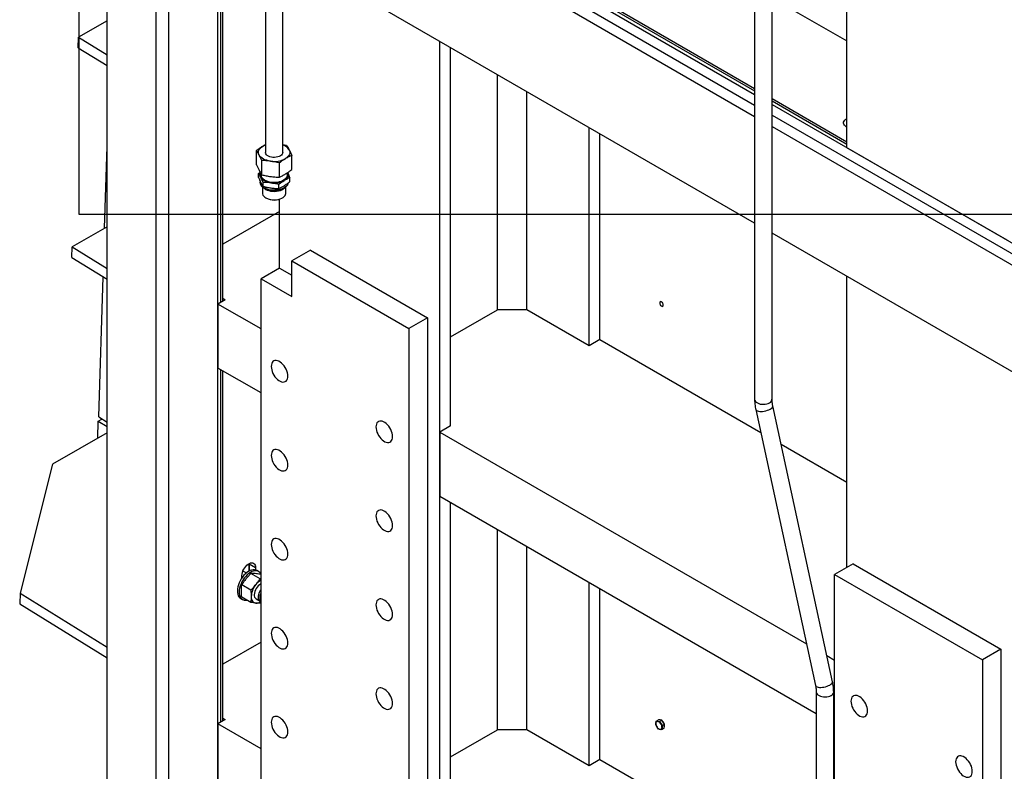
# Model space of a CAD drawing. Header units: millimetres. Extents: x 0 to 25230, y 0 to 17820.
# Tile 14 of 244: x 3443 to 4573, y 9748 to 10610. Entities that reach past the tile are written whole.
import ezdxf

# ---------------------------------------------------------------- set-up
doc = ezdxf.new("R2010")
doc.units = ezdxf.units.MM
doc.linetypes.add('SLD-Sólida', pattern=[0])
doc.layers.add('ATENÇÃO', color=1, linetype='SLD-Sólida')
doc.layers.add('REFERÊNCIAS', color=9, linetype='SLD-Sólida')

msp = doc.modelspace()

# ---------------------------------------------------------------- linework, layer by layer
at = {"color": 7, "linetype": 'SLD-Sólida', "lineweight": 25, "ltscale": 30}
for p, q in [((3725.2, 11787.4), (3725.2, 10458.2)), ((3745.2, 10458.2), (3745.2, 11787.4)), ((4286.7, 11444.2), (4286.7, 10175)), ((4306.7, 10175), (4306.7, 11444.2)), ((3722.1, 10465.3), (3725.2, 10467.1)), ((3745.2, 10467.3), (3749.5, 10466.3)), ((3715, 10444), (3715, 10460.4)), ((3755.4, 10438.5), (3755.4, 10454.8)), ((3721, 10432.5), (3721, 10448.9)), ((3741.2, 10429.8), (3741.2, 10446.1)), ((3717.2, 10434.1), (3719.2, 10435.5)), ((3717.2, 10429.4), (3717.2, 10434.1)), ((3719.3, 10425), (3719.3, 10423.9)), ((3719.3, 10423.6), (3719.3, 10423.5)), ((3722.5, 10419.2), (3722.5, 10423.8)), ((3740.5, 10416.8), (3740.5, 10421.4)), ((3753.2, 10424.5), (3753.2, 10429.1)), ((3721.9, 10418.5), (3721.9, 10411.5)), ((3748.6, 10411.5), (3748.6, 10418.5)), ((3725.8, 10406), (3726.3, 10405.7)), ((3744.1, 10405.7), (3744.7, 10406)), ((4288, 10163.2), (4356.5, 9846.7)), ((4376.1, 9850.9), (4307.5, 10167.5)), ((4357.4, 9839.2), (4357.4, 9208.1)), ((4377.4, 9208.1), (4377.4, 9839.2))]:
    msp.add_line(p, q, dxfattribs=at)
at = {"color": 7, "linetype": 'SLD-Sólida', "lineweight": 25, "ltscale": 30, "flags": 128}
for points in [[(3718, 10455.2), (3717.4, 10456.6), (3717.2, 10457.9), (3717.3, 10459.3), (3717.7, 10460.6), (3718.4, 10461.9), (3719.4, 10463.1), (3720.6, 10464.3), (3722.1, 10465.3)], [(3722.1, 10465.3), (3723.9, 10466.3), (3725.2, 10466.8)], [(3731.1, 10448.1), (3728.8, 10448.5), (3726.7, 10449.1), (3724.7, 10449.8), (3722.9, 10450.6), (3721.3, 10451.6), (3719.9, 10452.8), (3718.8, 10454), (3718, 10455.2)], [(3725.6, 10456.5), (3725.3, 10457.6), (3725.2, 10458.2)], [(3745.2, 10458.2), (3745, 10457.1), (3744.5, 10456.1), (3743.7, 10455.1), (3742.5, 10454.2), (3741.1, 10453.5), (3739.4, 10453), (3737.6, 10452.6), (3735.7, 10452.4), (3733.8, 10452.5), (3732, 10452.7), (3730.3, 10453.2), (3728.7, 10453.8), (3727.4, 10454.6), (3726.4, 10455.5), (3725.6, 10456.5)], [(3752.5, 10461.2), (3753, 10459.9), (3753.2, 10458.5), (3753.1, 10457.1), (3752.7, 10455.8), (3752, 10454.5), (3751.1, 10453.3), (3749.8, 10452.1), (3748.3, 10451.1)], [(3749.7, 10434.4), (3749.9, 10434.1), (3750.2, 10432.7), (3750.2, 10431.4), (3749.8, 10430.1), (3749, 10428.8), (3748, 10427.7), (3746.6, 10426.6), (3745, 10425.7), (3743.2, 10424.9), (3741.1, 10424.3), (3739, 10423.8), (3736.7, 10423.6), (3734.4, 10423.6), (3732.1, 10423.7), (3729.9, 10424.1), (3727.8, 10424.7), (3725.9, 10425.4), (3724.2, 10426.3), (3722.8, 10427.3), (3721.7, 10428.5), (3720.8, 10429.7)], [(3750.5, 10434.9), (3751, 10433.7), (3751.2, 10432.5), (3751.1, 10431.3), (3750.8, 10430.1), (3750.2, 10428.9), (3749.3, 10427.8), (3748.2, 10426.8), (3746.9, 10425.9)], [(3719.9, 10421.3), (3719.4, 10422.6), (3719.3, 10423.9)], [(3719.9, 10420.9), (3719.4, 10422.2), (3719.3, 10423.5)], [(3731.5, 10423.2), (3729.5, 10423.6), (3727.6, 10424.1), (3725.9, 10424.7), (3724.2, 10425.5), (3722.8, 10426.4), (3721.6, 10427.4), (3720.6, 10428.4), (3719.9, 10429.6)], [(3751.1, 10422.9), (3751, 10422.5), (3750.4, 10421.1), (3749.5, 10419.8), (3748.3, 10418.7), (3746.8, 10417.6), (3745.1, 10416.7), (3743.1, 10415.9), (3740.9, 10415.3), (3738.6, 10414.9), (3736.3, 10414.7), (3733.9, 10414.7), (3731.5, 10414.9), (3729.3, 10415.4), (3727.1, 10416), (3725.2, 10416.8), (3723.4, 10417.7), (3722, 10418.8), (3720.8, 10420), (3719.9, 10421.3)], [(3751.1, 10422.9), (3751, 10422.1), (3750.4, 10420.7), (3749.5, 10419.4), (3748.3, 10418.2), (3746.8, 10417.2), (3745.1, 10416.3), (3743.1, 10415.5), (3740.9, 10414.9), (3738.6, 10414.5), (3736.3, 10414.3), (3733.9, 10414.3), (3731.5, 10414.5), (3729.3, 10415), (3727.1, 10415.6), (3725.2, 10416.4), (3723.4, 10417.3), (3722, 10418.4), (3720.8, 10419.6), (3719.9, 10420.9)], [(3721.9, 10411.5), (3722, 10410.5), (3722.4, 10409.2), (3723.2, 10408.1), (3724.4, 10407), (3725.8, 10406), (3727.5, 10405.2), (3729.4, 10404.5), (3731.4, 10404.1), (3733.6, 10403.8), (3735.8, 10403.8), (3738, 10403.9), (3740.1, 10404.3), (3742.1, 10404.8), (3743.9, 10405.6), (3745.4, 10406.5), (3746.7, 10407.5), (3747.7, 10408.7), (3748.3, 10409.9), (3748.6, 10411.1), (3748.6, 10411.5)], [(3747.2, 10417.4), (3746.7, 10416.9), (3745.4, 10415.9), (3743.9, 10415), (3742.1, 10414.2), (3740.1, 10413.7), (3738, 10413.3), (3735.8, 10413.1), (3733.6, 10413.2), (3731.4, 10413.5), (3729.4, 10413.9), (3727.5, 10414.6), (3725.8, 10415.4), (3724.4, 10416.4), (3723.3, 10417.4)], [(4286.7, 10175), (4286.7, 10174.5), (4287, 10173.5), (4287.7, 10172.4), (4288.6, 10171.5), (4289.9, 10170.7), (4291.5, 10170), (4293.2, 10169.5), (4295, 10169.3), (4296.9, 10169.2), (4298.8, 10169.3), (4300.6, 10169.6), (4302.3, 10170.2), (4303.7, 10170.9)], [(4288, 10163.2), (4288.2, 10162.7), (4288.8, 10162), (4289.8, 10161.5), (4291, 10161.2), (4292.5, 10161), (4294.1, 10160.9), (4295.9, 10161), (4297.8, 10161.3), (4299.6, 10161.7), (4301.4, 10162.3), (4303.1, 10162.9), (4304.5, 10163.7)], [(4304.5, 10163.7), (4305.8, 10164.5), (4306.7, 10165.3), (4307.3, 10166.1), (4307.5, 10166.9), (4307.5, 10167.5)], [(4356.5, 9846.7), (4356.8, 9846.1), (4357.4, 9845.5), (4358.3, 9845), (4359.5, 9844.6), (4361, 9844.4), (4362.7, 9844.4), (4364.5, 9844.5), (4366.3, 9844.8), (4368.2, 9845.2), (4370, 9845.7), (4371.6, 9846.4), (4373.1, 9847.1)], [(4373.1, 9847.1), (4374.3, 9847.9), (4375.2, 9848.7), (4375.8, 9849.6), (4376.1, 9850.4), (4376.1, 9850.9)], [(4357.4, 9839.2), (4357.4, 9838.8), (4357.7, 9837.7), (4358.4, 9836.7), (4359.4, 9835.7), (4360.6, 9834.9), (4362.2, 9834.3), (4363.9, 9833.8), (4365.7, 9833.5), (4367.6, 9833.4), (4369.5, 9833.6), (4371.3, 9833.9), (4373, 9834.4), (4374.4, 9835.1)]]:
    msp.add_lwpolyline(points, dxfattribs=at)
at = {"color": 7, "linetype": 'SLD-Sólida', "lineweight": 25, "ltscale": 900}
for centre, radius, start, end in [((3740.9, 10453.9), 13.6, 32.3007, 71.6866), ((3735.3, 10475), 27.2, 261.0346, 298.5651), ((3724.8, 10432.2), 5.59, 156.3847, 208.2083), ((3725.4, 10432.2), 5.2, 168.0891, 208.4141), ((3735.3, 10447.1), 24.2, 261.0346, 298.5651), ((3735.2, 10435.4), 21.2, 257.6357, 282.3643), ((3735.2, 10422.6), 19.1, 242.2637, 297.7363), ((4301.8, 10175.3), 4.82, 292.9312, 355.7487), ((4372.6, 9839.5), 4.82, 292.9163, 355.8991)]:
    msp.add_arc(centre, radius, start, end, dxfattribs=at)
at = {"color": 7, "linetype": 'SLD-Sólida', "lineweight": 25, "ltscale": 30}
for points, knots in [([(3715, 10460.4), (3716.2, 10461.3), (3718.5, 10463.1), (3720.9, 10464.6), (3722.1, 10465.3)], [0, 0, 0, 0, 0.498953, 1, 1, 1, 1]), ([(3749.5, 10466.3), (3750, 10465.5), (3751, 10464), (3752, 10462.1), (3752.5, 10461.2)], [0, 0, 0, 0, 0.498953, 1, 1, 1, 1]), ([(3718, 10455.2), (3717.5, 10456.2), (3716.5, 10458), (3715.5, 10459.6), (3715, 10460.4)], [0, 0, 0, 0, 0.498778, 1, 1, 1, 1]), ([(3721, 10448.9), (3720.7, 10449.4), (3719.7, 10451.7), (3718.7, 10453.7), (3718, 10455.2)], [0, 0, 0, 0, 0.25169, 1, 1, 1, 1]), ([(3755.4, 10454.8), (3754.3, 10454.3), (3751.9, 10453.2), (3749.5, 10451.8), (3748.3, 10451.1)], [0, 0, 0, 0, 0.498953, 1, 1, 1, 1]), ([(3752.5, 10461.2), (3753.2, 10459.7), (3754.2, 10457.7), (3755.2, 10455.4), (3755.4, 10454.8)], [0, 0, 0, 0, 0.74831, 1, 1, 1, 1]), ([(3715, 10444), (3715.5, 10442.9), (3716.5, 10440.6), (3717.5, 10438.7), (3718, 10437.7)], [0, 0, 0, 0, 0.498953, 1, 1, 1, 1]), ([(3731.1, 10448.1), (3729.4, 10448.3), (3726, 10448.7), (3722.6, 10448.8), (3721, 10448.9)], [0, 0, 0, 0, 0.498778, 1, 1, 1, 1]), ([(3741.2, 10446.1), (3739.5, 10446.5), (3736.1, 10447.3), (3732.8, 10447.8), (3731.1, 10448.1)], [0, 0, 0, 0, 0.498953, 1, 1, 1, 1]), ([(3748.3, 10451.1), (3747.1, 10450.3), (3744.7, 10448.8), (3742.4, 10447), (3741.2, 10446.1)], [0, 0, 0, 0, 0.498778, 1, 1, 1, 1]), ([(3719.9, 10429.6), (3719.4, 10430.4), (3718.6, 10432), (3717.7, 10433.4), (3717.2, 10434.1)], [0, 0, 0, 0, 0.498456, 1, 1, 1, 1]), ([(3718, 10437.7), (3718.7, 10436.3), (3719.7, 10434.5), (3720.7, 10432.9), (3721, 10432.5)], [0, 0, 0, 0, 0.74831, 1, 1, 1, 1]), ([(3721, 10432.5), (3722.6, 10432.1), (3726, 10431.3), (3729.4, 10430.8), (3731.1, 10430.5)], [0, 0, 0, 0, 0.498953, 1, 1, 1, 1]), ([(3731.1, 10430.5), (3732.8, 10430.3), (3736.1, 10429.9), (3739.5, 10429.8), (3741.2, 10429.8)], [0, 0, 0, 0, 0.498778, 1, 1, 1, 1]), ([(3741.2, 10429.8), (3742.4, 10430.3), (3744.7, 10431.4), (3747.1, 10432.8), (3748.3, 10433.5)], [0, 0, 0, 0, 0.498953, 1, 1, 1, 1]), ([(3748.3, 10433.5), (3749.5, 10434.3), (3751.9, 10435.8), (3754.3, 10437.6), (3755.4, 10438.5)], [0, 0, 0, 0, 0.498778, 1, 1, 1, 1]), ([(3750.5, 10434.9), (3751.2, 10433.5), (3752.1, 10431.7), (3753, 10429.7), (3753.2, 10429.1)], [0, 0, 0, 0, 0.747865, 1, 1, 1, 1]), ([(3717.2, 10429.4), (3717.7, 10428.4), (3718.6, 10426.4), (3719.4, 10424.6), (3719.9, 10423.7)], [0, 0, 0, 0, 0.49868, 1, 1, 1, 1]), ([(3722.5, 10423.8), (3722.3, 10424.4), (3721.4, 10426.4), (3720.6, 10428.2), (3719.9, 10429.6)], [0, 0, 0, 0, 0.252135, 1, 1, 1, 1]), ([(3719.9, 10423.7), (3720.6, 10422.5), (3721.4, 10420.9), (3722.3, 10419.5), (3722.5, 10419.2)], [0, 0, 0, 0, 0.747865, 1, 1, 1, 1]), ([(3731.5, 10423.2), (3730, 10423.4), (3727, 10423.8), (3724, 10423.8), (3722.5, 10423.8)], [0, 0, 0, 0, 0.498456, 1, 1, 1, 1]), ([(3722.5, 10419.2), (3724, 10418.8), (3727, 10418.1), (3730, 10417.6), (3731.5, 10417.4)], [0, 0, 0, 0, 0.49868, 1, 1, 1, 1]), ([(3740.5, 10421.4), (3739, 10421.8), (3736, 10422.5), (3733, 10423), (3731.5, 10423.2)], [0, 0, 0, 0, 0.49868, 1, 1, 1, 1]), ([(3746.9, 10425.9), (3745.8, 10425.2), (3743.7, 10423.8), (3741.6, 10422.2), (3740.5, 10421.4)], [0, 0, 0, 0, 0.4984564, 1, 1, 1, 1]), ([(3740.5, 10416.8), (3741.6, 10417.2), (3743.7, 10418.2), (3745.8, 10419.4), (3746.9, 10420)], [0, 0, 0, 0, 0.49868, 1, 1, 1, 1]), ([(3753.2, 10429.1), (3752.1, 10428.7), (3750, 10427.7), (3747.9, 10426.5), (3746.9, 10425.9)], [0, 0, 0, 0, 0.49868, 1, 1, 1, 1]), ([(3746.9, 10420), (3747.9, 10420.7), (3750, 10422.1), (3752.1, 10423.7), (3753.2, 10424.5)], [0, 0, 0, 0, 0.4984564, 1, 1, 1, 1]), ([(3731.5, 10417.4), (3733, 10417.2), (3736, 10416.8), (3739, 10416.8), (3740.5, 10416.8)], [0, 0, 0, 0, 0.4984564, 1, 1, 1, 1]), ([(4286.7, 10175), (4286.7, 10174.3), (4286.7, 10172.5), (4286.9, 10169.4), (4287.4, 10166.2), (4287.8, 10164.1), (4288, 10163.2)], [0, 0, 0, 0, 0.16943, 0.479039, 0.788128, 1, 1, 1, 1]), ([(4307.5, 10167.5), (4307.4, 10167.9), (4307.2, 10169.2), (4306.8, 10171.3), (4306.7, 10173.4), (4306.7, 10174.5), (4306.7, 10175)], [0, 0, 0, 0, 0.168958, 0.49286, 0.814111, 1, 1, 1, 1]), ([(4356.5, 9846.7), (4356.6, 9846.2), (4356.9, 9844.9), (4357.2, 9842.8), (4357.3, 9840.8), (4357.4, 9839.6), (4357.4, 9839.2)], [0, 0, 0, 0, 0.1689583, 0.4928601, 0.814111, 1, 1, 1, 1]), ([(4377.4, 9839.2), (4377.4, 9839.8), (4377.3, 9841.7), (4377.1, 9844.7), (4376.6, 9848), (4376.2, 9850.1), (4376.1, 9850.9)], [0, 0, 0, 0, 0.16943, 0.479039, 0.788128, 1, 1, 1, 1])]:
    msp.add_open_spline(points, degree=3, knots=knots, dxfattribs=at)
at = {"layer": 'ATENÇÃO', "ltscale": 30}
for p, q in [((3511, 12272.9), (3511, 10387.3)), ((3511, 10387.3), (4647.5, 10387.3))]:
    msp.add_line(p, q, dxfattribs=at)
at = {"layer": 'REFERÊNCIAS', "linetype": 'SLD-Sólida', "lineweight": 25, "ltscale": 30}
for p, q in [((4392.6, 10463.5), (4392.6, 11077.8)), ((3745.2, 10837.3), (4286.7, 10524.7)), ((3745.2, 10825), (4286.7, 10512.5)), ((3543.4, 9446), (3543.4, 10806)), ((3745.2, 10812), (4286.7, 10499.4)), ((3600, 9413.3), (3600, 10773.3)), ((3614.1, 10765.2), (3614.1, 9405.2)), ((4286.7, 10531.2), (3930.9, 10736.6)), ((3670.7, 9372.5), (3670.7, 10732.5)), ((3674.2, 10286.3), (3674.2, 10730.5)), ((3676.3, 10287.5), (3676.3, 10729.3)), ((3928.8, 10735.4), (4286.7, 10528.8)), ((4286.7, 10376.9), (3745.2, 10689.5)), ((4306.7, 10635.7), (4392.6, 10586)), ((3543.4, 10609.1), (3510.8, 10590.3)), ((3510.4, 10578.3), (3510.8, 10590.3)), ((3510.8, 10590.3), (3543.4, 10570.1)), ((3510.4, 10578.3), (3543.4, 10557.9)), ((3925.2, 9035), (3925.2, 10585.6)), ((3937.6, 10144.4), (3937.6, 10578.4)), ((3991.4, 10277.5), (3991.4, 10547.4)), ((4025.3, 10277.5), (4025.3, 10527.8)), ((4392.6, 10470), (4306.7, 10519.6)), ((4306.7, 10517.3), (4392.6, 10467.6)), ((4306.7, 10513.2), (5305.3, 9936.7)), ((4306.7, 10500.9), (5305.3, 9924.4)), ((4306.7, 10487.9), (5304.8, 9911.6)), ((4391.3, 10488), (4392.6, 10488.8)), ((4392.6, 10488.8), (4391.3, 10488)), ((4391.9, 10488.4), (4392.6, 10488.8)), ((4392.6, 10488.8), (4391.9, 10488.4)), ((4391.9, 10487.6), (4392.6, 10487.2)), ((4096.7, 10236.3), (4096.7, 10486.6)), ((4109.1, 10243.4), (4109.1, 10479.4)), ((3540.5, 10371.2), (3543.4, 10464.8)), ((4576.5, 10357.4), (4392.6, 10463.5)), ((3741.4, 10325.5), (3741.4, 10404.5)), ((3741.4, 10390.4), (3676.3, 10352.8)), ((3543.4, 10372.9), (3503.3, 10349.7)), ((5304.8, 9789.2), (4306.7, 10365.4)), ((3503, 10337.7), (3503.3, 10349.7)), ((3503.3, 10349.7), (3543.4, 10325)), ((3776.8, 10345.9), (3755.5, 10333.7)), ((3776.8, 10345.9), (3911.1, 10268.3)), ((3503, 10337.7), (3543.4, 10312.7)), ((3755.5, 10292.8), (3755.5, 10333.7)), ((3755.5, 10333.7), (3889.9, 10256.1)), ((3741.4, 10325.5), (3720.2, 10313.2)), ((3741.4, 10325.5), (3755.5, 10317.3)), ((3533.9, 10154.6), (3538.8, 10315.6)), ((3720.2, 9259.9), (3720.2, 10313.2)), ((3720.2, 10313.2), (3755.5, 10292.8)), ((4392.6, 9982.2), (4392.6, 10315.7)), ((3679.2, 10289.1), (3670.7, 10284.2)), ((3720.2, 10255.7), (3670.7, 10284.2)), ((3670.7, 10284.2), (3670.7, 10210.7)), ((3676.3, 10290.9), (3679.2, 10289.1)), ((3937.6, 10246.5), (3991.4, 10277.5)), ((4025.3, 10277.5), (3991.4, 10277.5)), ((4096.7, 10236.3), (4025.3, 10277.5)), ((3911.1, 10268.3), (3889.9, 10256.1)), ((3911.1, 10268.3), (3911.1, 9174.2)), ((3889.9, 10256.1), (3889.9, 9161.9)), ((4109.1, 10243.4), (4096.7, 10236.3)), ((4109.1, 10243.4), (4293.7, 10136.9)), ((3720.2, 10182.2), (3670.7, 10210.7)), ((3674.2, 9804.5), (3674.2, 10208.7)), ((3676.3, 9805.7), (3676.3, 10207.5)), ((3532.8, 10130.5), (3533.4, 10149.9)), ((3533.4, 10149.9), (3537.5, 10152.3)), ((3533.4, 10149.9), (3543.4, 10143.7)), ((3533.9, 10154.6), (3543.4, 10148.7)), ((3937.6, 10144.4), (3925.2, 10137.3)), ((3925.2, 10137.3), (4346.2, 9894.3)), ((3925.2, 10137.3), (3925.2, 10063.8)), ((3543.4, 10136.6), (3480.7, 10100.4)), ((4317.1, 10123.4), (4392.6, 10079.7)), ((3480.7, 10100.4), (3443.6, 9952.3)), ((3925.2, 10063.8), (4357.4, 9814.3)), ((3937.6, 9662.7), (3937.6, 10056.6)), ((3991.4, 9795.7), (3991.4, 10025.6)), ((4025.3, 9795.7), (4025.3, 10006)), ((3699.7, 9977.7), (3699.7, 9978.7)), ((3706.7, 9985.8), (3706, 9986.2)), ((3706.7, 9986.5), (3706.7, 9985.8)), ((3706.7, 9985.8), (3706.7, 9986.5)), ((3706.7, 9985.8), (3706.7, 9978)), ((3713.8, 9981.7), (3706.7, 9985.8)), ((3706.7, 9978), (3706.7, 9985.8)), ((3713.8, 9981.7), (3713.8, 9979.1)), ((3717.4, 9977.3), (3715.3, 9978.5)), ((4399.7, 9986.3), (4378.5, 9974)), ((4399.7, 9986.3), (4569.4, 9888.3)), ((3698.3, 9970.2), (3698.3, 9972.7)), ((3703.3, 9975.7), (3699.3, 9977.9)), ((3719, 9969.1), (3708.6, 9975.2)), ((3719, 9969.1), (3720.2, 9969)), ((3720.2, 9973.7), (3719.2, 9974.2)), ((4378.5, 9974), (4548.2, 9876.1)), ((4378.5, 9200), (4378.5, 9974)), ((3708.4, 9955.9), (3698, 9962)), ((4096.7, 9754.5), (4096.7, 9964.8)), ((4109.1, 9761.7), (4109.1, 9957.7)), ((3443.6, 9952.3), (3443.2, 9940.3)), ((3443.6, 9952.3), (3543.4, 9890.6)), ((3696.8, 9946.5), (3698.9, 9945.3)), ((3708.4, 9941.8), (3698, 9947.8)), ((3714.5, 9946.1), (3719.2, 9943.3)), ((3443.2, 9940.3), (3543.4, 9878.4)), ((3720.2, 9942.1), (3719, 9940.9)), ((3720.2, 9896.4), (3676.3, 9871)), ((4569.4, 9888.3), (4548.2, 9876.1)), ((4569.4, 9888.3), (4569.4, 8794.1)), ((4369.6, 9880.8), (4378.5, 9875.6)), ((4548.2, 9876.1), (4548.2, 8781.9)), ((3676.3, 9809.2), (3679.2, 9807.4)), ((3679.2, 9807.4), (3670.7, 9802.5)), ((3720.2, 9773.9), (3670.7, 9802.5)), ((3670.7, 9802.5), (3670.7, 9729)), ((4173.2, 9801.3), (4173.4, 9803.4)), ((4174.7, 9798.8), (4173.2, 9801.3)), ((4173.4, 9803.4), (4173.8, 9805.6)), ((4173.8, 9805.6), (4176.4, 9807.1)), ((4173.8, 9805.6), (4175.5, 9805.3)), ((4176.5, 9796.5), (4174.7, 9798.8)), ((4178.3, 9807), (4176.4, 9807.1)), ((4177.6, 9805.2), (4180.2, 9806.8)), ((4177.6, 9805.2), (4179, 9802.8)), ((4180.2, 9806.8), (4178.3, 9807)), ((4179, 9802.8), (4180.8, 9800.5)), ((4181.8, 9804.4), (4180.2, 9806.8)), ((4180.4, 9798.2), (4180.3, 9796.1)), ((4180.3, 9796.1), (4182.9, 9797.7)), ((4180.8, 9800.5), (4180.4, 9798.2)), ((4180.8, 9800.5), (4183.4, 9802)), ((4183.4, 9802), (4181.8, 9804.4)), ((4182.9, 9797.7), (4183.2, 9799.8)), ((4183.2, 9799.8), (4183.4, 9802)), ((4377.4, 9802.8), (4378.5, 9802.1)), ((3937.6, 9764.7), (3991.4, 9795.7)), ((4025.3, 9795.7), (3991.4, 9795.7)), ((4096.7, 9754.5), (4025.3, 9795.7)), ((4178.2, 9796.2), (4176.5, 9796.5)), ((4109.1, 9761.7), (4096.7, 9754.5)), ((4109.1, 9761.7), (4357.4, 9618.3))]:
    msp.add_line(p, q, dxfattribs=at)
at = {"layer": 'REFERÊNCIAS', "linetype": 'SLD-Sólida', "lineweight": 25, "ltscale": 30, "flags": 128}
for points in [[(4391.9, 10487.6), (4390.6, 10488.5), (4389.7, 10489.5), (4389, 10490.6), (4388.7, 10491.8), (4388.8, 10493), (4389.3, 10494.1), (4390.1, 10495.2), (4391.3, 10496.2), (4392.6, 10497)], [(4177.7, 10285.5), (4177.8, 10284.6), (4178.2, 10283.6), (4178.7, 10282.7), (4179.4, 10282), (4180.2, 10281.6), (4180.9, 10281.5), (4181.4, 10281.7), (4181.8, 10282.2), (4181.9, 10283), (4181.8, 10283.9), (4181.4, 10284.9), (4180.9, 10285.8), (4180.2, 10286.5), (4179.4, 10286.9), (4178.7, 10287), (4178.2, 10286.8), (4177.8, 10286.3), (4177.7, 10285.5)], [(4179.8, 10286.7), (4179.5, 10286.9), (4178.8, 10287), (4178.2, 10286.8), (4177.8, 10286.2), (4177.7, 10285.5)], [(4177.7, 10285.5), (4177.8, 10284.6), (4178.2, 10283.6), (4178.8, 10282.7), (4179.5, 10282.1), (4180.2, 10281.6), (4180.9, 10281.5), (4181.4, 10281.7), (4181.8, 10282.3), (4181.9, 10283)], [(3731.9, 10212.6), (3732, 10210.7), (3732.4, 10208.7), (3733, 10206.7), (3733.9, 10204.6), (3734.9, 10202.7), (3736.2, 10200.8), (3737.6, 10199.2), (3739.1, 10197.7), (3740.6, 10196.5), (3742.2, 10195.6), (3743.7, 10195), (3745.2, 10194.7), (3746.6, 10194.8), (3747.9, 10195.2), (3748.9, 10195.9), (3749.8, 10197), (3750.4, 10198.3), (3750.8, 10199.8), (3750.9, 10201.5), (3750.8, 10203.4), (3750.4, 10205.4), (3749.8, 10207.5), (3748.9, 10209.5), (3747.9, 10211.4), (3746.6, 10213.3), (3745.2, 10214.9), (3743.7, 10216.4), (3742.2, 10217.6), (3740.6, 10218.5), (3739.1, 10219.1), (3737.6, 10219.4), (3736.2, 10219.3), (3734.9, 10218.9), (3733.9, 10218.2), (3733, 10217.1), (3732.4, 10215.8), (3732, 10214.3), (3731.9, 10212.6)], [(3852.1, 10143.2), (3852.2, 10141.3), (3852.6, 10139.3), (3853.2, 10137.3), (3854.1, 10135.2), (3855.1, 10133.3), (3856.4, 10131.4), (3857.8, 10129.8), (3859.3, 10128.3), (3860.8, 10127.1), (3862.4, 10126.2), (3863.9, 10125.6), (3865.4, 10125.4), (3866.8, 10125.4), (3868.1, 10125.8), (3869.1, 10126.5), (3870, 10127.6), (3870.6, 10128.9), (3871, 10130.4), (3871.2, 10132.1), (3871, 10134), (3870.6, 10136), (3870, 10138.1), (3869.1, 10140.1), (3868.1, 10142), (3866.8, 10143.9), (3865.4, 10145.5), (3863.9, 10147), (3862.4, 10148.2), (3860.8, 10149.1), (3859.3, 10149.7), (3857.8, 10150), (3856.4, 10149.9), (3855.1, 10149.5), (3854.1, 10148.8), (3853.2, 10147.8), (3852.6, 10146.5), (3852.2, 10144.9), (3852.1, 10143.2)], [(3731.9, 10110.5), (3732, 10108.6), (3732.4, 10106.6), (3733, 10104.6), (3733.9, 10102.6), (3734.9, 10100.6), (3736.2, 10098.8), (3737.6, 10097.1), (3739.1, 10095.7), (3740.6, 10094.5), (3742.2, 10093.5), (3743.7, 10092.9), (3745.2, 10092.7), (3746.6, 10092.7), (3747.9, 10093.1), (3748.9, 10093.9), (3749.8, 10094.9), (3750.4, 10096.2), (3750.8, 10097.7), (3750.9, 10099.5), (3750.8, 10101.4), (3750.4, 10103.4), (3749.8, 10105.4), (3748.9, 10107.4), (3747.9, 10109.4), (3746.6, 10111.2), (3745.2, 10112.9), (3743.7, 10114.3), (3742.2, 10115.5), (3740.6, 10116.4), (3739.1, 10117), (3737.6, 10117.3), (3736.2, 10117.2), (3734.9, 10116.8), (3733.9, 10116.1), (3733, 10115.1), (3732.4, 10113.8), (3732, 10112.2), (3731.9, 10110.5)], [(3852.1, 10041.1), (3852.2, 10039.2), (3852.6, 10037.2), (3853.2, 10035.2), (3854.1, 10033.2), (3855.1, 10031.2), (3856.4, 10029.4), (3857.8, 10027.7), (3859.3, 10026.3), (3860.8, 10025.1), (3862.4, 10024.2), (3863.9, 10023.6), (3865.4, 10023.3), (3866.8, 10023.3), (3868.1, 10023.7), (3869.1, 10024.5), (3870, 10025.5), (3870.6, 10026.8), (3871, 10028.3), (3871.2, 10030.1), (3871, 10032), (3870.6, 10034), (3870, 10036), (3869.1, 10038), (3868.1, 10040), (3866.8, 10041.8), (3865.4, 10043.5), (3863.9, 10044.9), (3862.4, 10046.1), (3860.8, 10047), (3859.3, 10047.6), (3857.8, 10047.9), (3856.4, 10047.8), (3855.1, 10047.4), (3854.1, 10046.7), (3853.2, 10045.7), (3852.6, 10044.4), (3852.2, 10042.8), (3852.1, 10041.1)], [(3731.9, 10008.4), (3732, 10006.5), (3732.4, 10004.6), (3733, 10002.5), (3733.9, 10000.5), (3734.9, 9998.5), (3736.2, 9996.7), (3737.6, 9995), (3739.1, 9993.6), (3740.6, 9992.4), (3742.2, 9991.5), (3743.7, 9990.9), (3745.2, 9990.6), (3746.6, 9990.7), (3747.9, 9991.1), (3748.9, 9991.8), (3749.8, 9992.8), (3750.4, 9994.1), (3750.8, 9995.7), (3750.9, 9997.4), (3750.8, 9999.3), (3750.4, 10001.3), (3749.8, 10003.3), (3748.9, 10005.3), (3747.9, 10007.3), (3746.6, 10009.1), (3745.2, 10010.8), (3743.7, 10012.3), (3742.2, 10013.4), (3740.6, 10014.4), (3739.1, 10015), (3737.6, 10015.2), (3736.2, 10015.2), (3734.9, 10014.8), (3733.9, 10014), (3733, 10013), (3732.4, 10011.7), (3732, 10010.2), (3731.9, 10008.4)], [(3698.3, 9972.7), (3698.4, 9974.4), (3698.8, 9976.3), (3699.4, 9978.1), (3700.3, 9979.9), (3701.4, 9981.7), (3702.6, 9983.2), (3703.9, 9984.6), (3705.3, 9985.7), (3706.8, 9986.6), (3708.2, 9987.1), (3709.5, 9987.2), (3710.7, 9987.1), (3711.8, 9986.6), (3712.7, 9985.7), (3713.3, 9984.6), (3713.7, 9983.3), (3713.8, 9981.7)], [(3715.3, 9978.5), (3714.2, 9979), (3712.7, 9979.3), (3711.1, 9979.4), (3709.4, 9979), (3707.6, 9978.4), (3705.8, 9977.5), (3704, 9976.2), (3702.2, 9974.7), (3700.5, 9973), (3698.9, 9971)], [(3698.9, 9971), (3697.4, 9968.9), (3696.1, 9966.7), (3695.1, 9964.3), (3694.2, 9962), (3693.5, 9959.7), (3693.1, 9957.4), (3693, 9955.2), (3693.1, 9953.1), (3693.4, 9951.3), (3694, 9949.6), (3694.8, 9948.2), (3695.9, 9947.1), (3696.8, 9946.5)], [(3701, 9969.8), (3699.6, 9967.7), (3698.3, 9965.4), (3697.2, 9963.1), (3696.3, 9960.8), (3695.6, 9958.4), (3695.2, 9956.1), (3695.1, 9953.9), (3695.2, 9951.9), (3695.5, 9950), (3696.1, 9948.4), (3697, 9947), (3698, 9945.9), (3699.3, 9945.1), (3700.7, 9944.6), (3702.3, 9944.4), (3703.7, 9944.5)], [(3720.2, 9974.2), (3719.8, 9974.9), (3718.9, 9976.1), (3717.7, 9977.1), (3716.4, 9977.8), (3714.9, 9978.1), (3713.2, 9978.1), (3711.5, 9977.8), (3709.7, 9977.2), (3707.9, 9976.2), (3706.1, 9975), (3704.3, 9973.5), (3702.6, 9971.7), (3701, 9969.8)], [(3720.2, 9943), (3719.4, 9943.3), (3718.5, 9943.9), (3717.8, 9944.9), (3717.4, 9946.1), (3717.2, 9947.5), (3717.3, 9949.1), (3717.6, 9950.8), (3718.1, 9952.5), (3718.9, 9954.3), (3719.9, 9955.9), (3720.2, 9956.3)], [(3708.9, 9948.6), (3709, 9947.1), (3709.2, 9945.7), (3709.7, 9944.4), (3710.3, 9943.3), (3711.1, 9942.4), (3712, 9941.8), (3713, 9941.3), (3714.2, 9941.1)], [(3720.2, 9944.3), (3719.9, 9944.7), (3719.3, 9945.6), (3719, 9946.9), (3719, 9948.3), (3719.1, 9949.8), (3719.6, 9951.4), (3720.2, 9952.9)], [(3852.1, 9939), (3852.2, 9937.1), (3852.6, 9935.2), (3853.2, 9933.1), (3854.1, 9931.1), (3855.1, 9929.1), (3856.4, 9927.3), (3857.8, 9925.6), (3859.3, 9924.2), (3860.8, 9923), (3862.4, 9922.1), (3863.9, 9921.5), (3865.4, 9921.2), (3866.8, 9921.3), (3868.1, 9921.7), (3869.1, 9922.4), (3870, 9923.4), (3870.6, 9924.7), (3871, 9926.3), (3871.2, 9928), (3871, 9929.9), (3870.6, 9931.9), (3870, 9933.9), (3869.1, 9935.9), (3868.1, 9937.9), (3866.8, 9939.7), (3865.4, 9941.4), (3863.9, 9942.9), (3862.4, 9944.1), (3860.8, 9945), (3859.3, 9945.6), (3857.8, 9945.8), (3856.4, 9945.8), (3855.1, 9945.4), (3854.1, 9944.6), (3853.2, 9943.6), (3852.6, 9942.3), (3852.2, 9940.8), (3852.1, 9939)], [(3731.9, 9906.4), (3732, 9904.5), (3732.4, 9902.5), (3733, 9900.5), (3733.9, 9898.4), (3734.9, 9896.5), (3736.2, 9894.6), (3737.6, 9893), (3739.1, 9891.5), (3740.6, 9890.3), (3742.2, 9889.4), (3743.7, 9888.8), (3745.2, 9888.5), (3746.6, 9888.6), (3747.9, 9889), (3748.9, 9889.7), (3749.8, 9890.8), (3750.4, 9892.1), (3750.8, 9893.6), (3750.9, 9895.3), (3750.8, 9897.2), (3750.4, 9899.2), (3749.8, 9901.3), (3748.9, 9903.3), (3747.9, 9905.2), (3746.6, 9907.1), (3745.2, 9908.7), (3743.7, 9910.2), (3742.2, 9911.4), (3740.6, 9912.3), (3739.1, 9912.9), (3737.6, 9913.2), (3736.2, 9913.1), (3734.9, 9912.7), (3733.9, 9912), (3733, 9910.9), (3732.4, 9909.6), (3732, 9908.1), (3731.9, 9906.4)], [(3852.1, 9837), (3852.2, 9835.1), (3852.6, 9833.1), (3853.2, 9831.1), (3854.1, 9829), (3855.1, 9827.1), (3856.4, 9825.2), (3857.8, 9823.6), (3859.3, 9822.1), (3860.8, 9820.9), (3862.4, 9820), (3863.9, 9819.4), (3865.4, 9819.1), (3866.8, 9819.2), (3868.1, 9819.6), (3869.1, 9820.3), (3870, 9821.4), (3870.6, 9822.7), (3871, 9824.2), (3871.2, 9825.9), (3871, 9827.8), (3870.6, 9829.8), (3870, 9831.9), (3869.1, 9833.9), (3868.1, 9835.8), (3866.8, 9837.7), (3865.4, 9839.3), (3863.9, 9840.8), (3862.4, 9842), (3860.8, 9842.9), (3859.3, 9843.5), (3857.8, 9843.8), (3856.4, 9843.7), (3855.1, 9843.3), (3854.1, 9842.6), (3853.2, 9841.6), (3852.6, 9840.2), (3852.2, 9838.7), (3852.1, 9837)], [(4397.2, 9828.4), (4397.4, 9826.6), (4397.8, 9824.6), (4398.4, 9822.5), (4399.3, 9820.5), (4400.3, 9818.6), (4401.6, 9816.7), (4402.9, 9815.1), (4404.4, 9813.6), (4406, 9812.4), (4407.6, 9811.5), (4409.1, 9810.9), (4410.6, 9810.6), (4412, 9810.7), (4413.2, 9811.1), (4414.3, 9811.8), (4415.2, 9812.8), (4415.8, 9814.1), (4416.2, 9815.7), (4416.3, 9817.4), (4416.2, 9819.3), (4415.8, 9821.3), (4415.2, 9823.3), (4414.3, 9825.4), (4413.2, 9827.3), (4412, 9829.1), (4410.6, 9830.8), (4409.1, 9832.3), (4407.6, 9833.5), (4406, 9834.4), (4404.4, 9835), (4402.9, 9835.2), (4401.6, 9835.2), (4400.3, 9834.8), (4399.3, 9834.1), (4398.4, 9833), (4397.8, 9831.7), (4397.4, 9830.2), (4397.2, 9828.4)], [(3731.9, 9804.3), (3732, 9802.4), (3732.4, 9800.4), (3733, 9798.4), (3733.9, 9796.4), (3734.9, 9794.4), (3736.2, 9792.6), (3737.6, 9790.9), (3739.1, 9789.5), (3740.6, 9788.3), (3742.2, 9787.3), (3743.7, 9786.7), (3745.2, 9786.5), (3746.6, 9786.5), (3747.9, 9786.9), (3748.9, 9787.7), (3749.8, 9788.7), (3750.4, 9790), (3750.8, 9791.5), (3750.9, 9793.3), (3750.8, 9795.2), (3750.4, 9797.2), (3749.8, 9799.2), (3748.9, 9801.2), (3747.9, 9803.2), (3746.6, 9805), (3745.2, 9806.7), (3743.7, 9808.1), (3742.2, 9809.3), (3740.6, 9810.2), (3739.1, 9810.8), (3737.6, 9811.1), (3736.2, 9811), (3734.9, 9810.6), (3733.9, 9809.9), (3733, 9808.9), (3732.4, 9807.6), (3732, 9806), (3731.9, 9804.3)], [(4517.4, 9759.1), (4517.6, 9757.2), (4518, 9755.2), (4518.6, 9753.1), (4519.5, 9751.1), (4520.5, 9749.2), (4521.8, 9747.3), (4523.2, 9745.7), (4524.6, 9744.2), (4526.2, 9743), (4527.8, 9742.1), (4529.3, 9741.5), (4530.8, 9741.2), (4532.2, 9741.3), (4533.5, 9741.7), (4534.5, 9742.4), (4535.4, 9743.4), (4536, 9744.7), (4536.4, 9746.3), (4536.5, 9748), (4536.4, 9749.9), (4536, 9751.9), (4535.4, 9753.9), (4534.5, 9756), (4533.5, 9757.9), (4532.2, 9759.8), (4530.8, 9761.4), (4529.3, 9762.9), (4527.8, 9764.1), (4526.2, 9765), (4524.6, 9765.6), (4523.2, 9765.8), (4521.8, 9765.8), (4520.5, 9765.4), (4519.5, 9764.7), (4518.6, 9763.6), (4518, 9762.3), (4517.6, 9760.8), (4517.4, 9759.1)]]:
    msp.add_lwpolyline(points, dxfattribs=at)
at = {"layer": 'REFERÊNCIAS', "linetype": 'SLD-Sólida', "lineweight": 25, "ltscale": 900}
for centre, radius, start, end in [((3729, 9950.9), 18.7, 118.0708, 142.3762), ((3731.9, 9947.6), 23, 140.2279, 177.3607), ((3727.4, 9950.1), 15, 118.6772, 178.0072), ((3717.3, 9950.1), 4.95, 173.8709, 234.8169), ((3714.4, 9951.1), 10.1, 268.9144, 305.6081), ((4175.3, 9803.4), 1.98, 85.0519, 180.4746), ((4180.4, 9803), 7.05, 176.8405, 216.1936), ((4179.4, 9801.5), 5.43, 210.3011, 257.4119), ((4174.3, 9800), 5.43, 30.3011, 77.4119), ((4178.2, 9804.6), 2.48, 68.0641, 100.4932), ((4178.4, 9798.2), 1.98, 265.0519, 0.4746), ((4173.3, 9798.6), 7.05, 356.8405, 36.1936), ((4175.1, 9799.7), 8.35, 22.7833, 45.8502), ((4179.7, 9800.4), 3.64, 336.8757, 9.4366)]:
    msp.add_arc(centre, radius, start, end, dxfattribs=at)
at = {"layer": 'REFERÊNCIAS', "linetype": 'SLD-Sólida', "lineweight": 25, "ltscale": 30}
for points, knots in [([(3702.9, 9968.8), (3702, 9967.7), (3700.3, 9965.5), (3698.8, 9963.1), (3698, 9962)], [0, 0, 0, 0, 0.4987908, 1, 1, 1, 1]), ([(3708.6, 9975.2), (3707.6, 9974.1), (3705.6, 9972.1), (3703.8, 9969.9), (3702.9, 9968.8)], [0, 0, 0, 0, 0.498963, 1, 1, 1, 1]), ([(3713.5, 9974.9), (3712.6, 9975), (3710.9, 9975.1), (3709.4, 9975.2), (3708.6, 9975.2)], [0, 0, 0, 0, 0.498791, 1, 1, 1, 1]), ([(3719.2, 9974.2), (3718.2, 9974.4), (3716.2, 9974.7), (3714.4, 9974.9), (3713.5, 9974.9)], [0, 0, 0, 0, 0.498963, 1, 1, 1, 1]), ([(3714.2, 9962.3), (3715, 9963.4), (3716.8, 9965.6), (3718.3, 9968), (3719, 9969.1)], [0, 0, 0, 0, 0.498791, 1, 1, 1, 1]), ([(3697.6, 9955.2), (3697.6, 9956.3), (3697.6, 9958.7), (3697.9, 9960.9), (3698, 9962)], [0, 0, 0, 0, 0.498791, 1, 1, 1, 1]), ([(3708.4, 9955.9), (3709.4, 9957), (3711.4, 9959), (3713.3, 9961.2), (3714.2, 9962.3)], [0, 0, 0, 0, 0.498963, 1, 1, 1, 1]), ([(3708.4, 9955.9), (3708.6, 9954.7), (3708.8, 9952.2), (3708.8, 9949.8), (3708.9, 9948.6)], [0, 0, 0, 0, 0.498963, 1, 1, 1, 1]), ([(3698, 9947.8), (3697.9, 9948.5), (3697.7, 9951), (3697.6, 9953.4), (3697.6, 9955.2)], [0, 0, 0, 0, 0.251673, 1, 1, 1, 1]), ([(3708.9, 9948.6), (3708.8, 9946.9), (3708.8, 9944.6), (3708.5, 9942.4), (3708.4, 9941.8)], [0, 0, 0, 0, 0.748327, 1, 1, 1, 1]), ([(3714.2, 9941.1), (3713.3, 9941.2), (3711.4, 9941.4), (3709.4, 9941.7), (3708.4, 9941.8)], [0, 0, 0, 0, 0.4987908, 1, 1, 1, 1]), ([(3719, 9940.9), (3718.3, 9940.9), (3716.8, 9940.9), (3715, 9941), (3714.2, 9941.1)], [0, 0, 0, 0, 0.498963, 1, 1, 1, 1]), ([(4175.5, 9805.3), (4176, 9805.3), (4176.7, 9805.3), (4177.4, 9805.2), (4177.6, 9805.2)], [0, 0, 0, 0, 0.748327, 1, 1, 1, 1]), ([(4180.3, 9796.1), (4180.1, 9796.1), (4179.4, 9796.2), (4178.7, 9796.2), (4178.2, 9796.2)], [0, 0, 0, 0, 0.251673, 1, 1, 1, 1])]:
    msp.add_open_spline(points, degree=3, knots=knots, dxfattribs=at)

doc.saveas('drawing.dxf')
